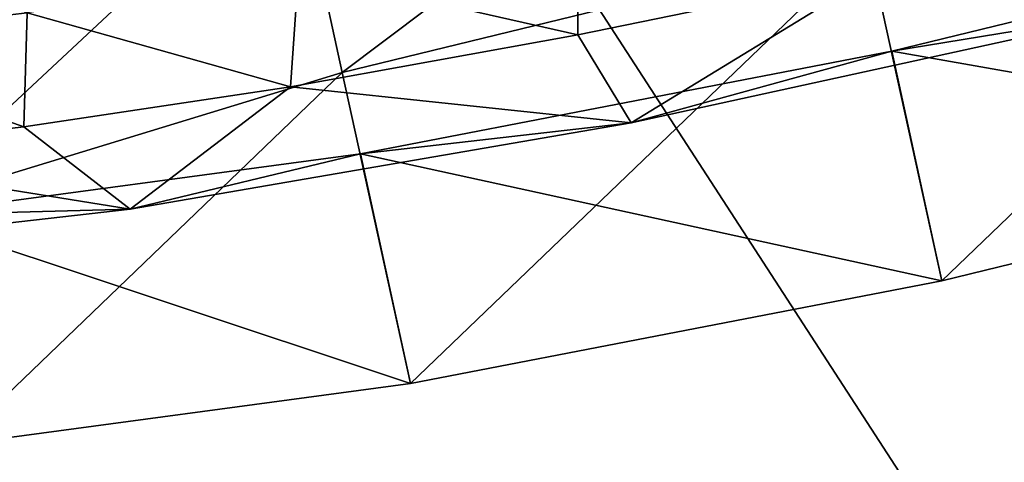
# Model space of a CAD drawing. Header units: metres. Extents: x 0 to 1651, y -1070 to 0.
# Tile 15 of 112: x 580 to 601, y -908 to -898. Entities that reach past the tile are written whole.
import ezdxf

# ---------------------------------------------------------------- set-up
doc = ezdxf.new("R2010")
doc.units = ezdxf.units.M

msp = doc.modelspace()

# ---------------------------------------------------------------- linework, layer by layer
at = {"layer": 'None'}
for points in [[(636.776367, -866.25531, -406), (615.638672, -920.923889, -63), (590.582947, -877.16272, -406)], [(590.582947, -877.16272, -406), (543.202576, -935.981506, -63), (530.069397, -889.384277, -406)], [(615.638672, -920.923889, -63), (543.202576, -935.981506, -63), (590.582947, -877.16272, -406)], [(517.490356, -892.671936, -377.175201), (554.688477, -931.153809, -60), (580.733521, -880.355408, -377.175201)], [(554.688477, -931.153809, -60), (606.657959, -920.294556, -60), (580.733521, -880.355408, -377.175201)], [(580.733521, -880.355408, -377.175201), (606.657959, -920.294556, -60), (658.267761, -907.837219, -60)], [(658.267761, -907.837219, -60), (709.468689, -893.793701, -60), (580.733521, -880.355408, -377.175201)]]:
    msp.add_3dface(points, dxfattribs=at)
at = {"layer": 'None012310'}
for points in [[(585.779724, -894.610413, -276.045746), (596.888062, -891.903198, -278.304474), (586.837585, -899.459106, -276.654877)], [(596.888062, -891.903198, -278.304474), (597.945862, -896.751892, -278.913635), (586.837585, -899.459106, -276.654877)], [(576.481445, -897.446594, -269.617401), (585.779724, -894.610413, -276.045746), (577.539246, -902.295288, -270.226563)], [(585.779724, -894.610413, -276.045746), (586.837585, -899.459106, -276.654877), (577.539246, -902.295288, -270.226563)], [(597.945862, -896.751892, -278.913635), (609.173096, -894.585754, -276.658905), (599.507507, -903.860291, -219.619919)], [(599.507507, -903.860291, -219.619919), (609.173096, -894.585754, -276.658905), (610.615845, -901.153076, -221.878662)], [(585.910034, -897.328186, -218.306503), (591.812256, -898.6698, -216.408783), (591.830688, -896.252014, -216.59137)], [(591.812256, -898.6698, -216.408783), (598.093811, -897.377991, -215.783035), (591.830688, -896.252014, -216.59137)], [(609.558044, -896.304382, -221.269516), (604.091553, -898.092407, -216.529755), (598.449707, -899.011597, -219.010773)], [(610.615845, -901.153076, -221.878662), (609.558044, -896.304382, -221.269516), (598.449707, -899.011597, -219.010773)], [(575.438354, -896.426697, -226.093597), (575.020691, -898.807007, -225.445541), (580.177734, -898.205078, -221.281174)], [(586.837585, -899.459106, -276.654877), (597.945862, -896.751892, -278.913635), (588.280334, -906.026428, -221.874649)], [(588.280334, -906.026428, -221.874649), (597.945862, -896.751892, -278.913635), (599.507507, -903.860291, -219.619919)], [(580.177734, -898.205078, -221.281174), (585.739014, -899.761658, -218.264221), (585.910034, -897.328186, -218.306503)], [(585.739014, -899.761658, -218.264221), (591.812256, -898.6698, -216.408783), (585.910034, -897.328186, -218.306503)], [(592.938538, -900.525879, -216.527756), (598.093811, -897.377991, -215.783035), (591.812256, -898.6698, -216.408783)], [(592.938538, -900.525879, -216.527756), (604.091553, -898.092407, -216.529755), (598.093811, -897.377991, -215.783035)], [(575.020691, -898.807007, -225.445541), (580.107544, -900.611633, -221.278061), (580.177734, -898.205078, -221.281174)], [(580.177734, -898.205078, -221.281174), (580.107544, -900.611633, -221.278061), (585.739014, -899.761658, -218.264221)], [(604.091553, -898.092407, -216.529755), (592.938538, -900.525879, -216.527756), (598.449707, -899.011597, -219.010773)], [(575.134277, -901.187012, -225.334457), (580.107544, -900.611633, -221.278061), (575.020691, -898.807007, -225.445541)], [(585.739014, -899.761658, -218.264221), (592.938538, -900.525879, -216.527756), (591.812256, -898.6698, -216.408783)], [(598.449707, -899.011597, -219.010773), (592.938538, -900.525879, -216.527756), (587.222473, -901.177734, -221.265503)], [(599.507507, -903.860291, -219.619919), (598.449707, -899.011597, -219.010773), (587.222473, -901.177734, -221.265503)], [(599.507507, -903.860291, -219.619919), (610.615845, -901.153076, -221.878662), (598.449707, -899.011597, -219.010773)], [(577.539246, -902.295288, -270.226563), (586.837585, -899.459106, -276.654877), (578.643494, -907.321716, -228.299576)], [(578.643494, -907.321716, -228.299576), (586.837585, -899.459106, -276.654877), (588.280334, -906.026428, -221.874649)], [(580.107544, -900.611633, -221.278061), (582.356079, -902.348022, -220.401093), (585.739014, -899.761658, -218.264221)], [(582.356079, -902.348022, -220.401093), (592.938538, -900.525879, -216.527756), (585.739014, -899.761658, -218.264221)], [(582.356079, -902.348022, -220.401093), (580.107544, -900.611633, -221.278061), (575.134277, -901.187012, -225.334457)], [(592.938538, -900.525879, -216.527756), (582.356079, -902.348022, -220.401093), (587.222473, -901.177734, -221.265503)], [(573.620544, -903.33905, -227.682587), (582.356079, -902.348022, -220.401093), (575.134277, -901.187012, -225.334457)], [(587.222473, -901.177734, -221.265503), (582.356079, -902.348022, -220.401093), (577.585632, -902.472961, -227.69043)], [(588.280334, -906.026428, -221.874649), (587.222473, -901.177734, -221.265503), (577.585632, -902.472961, -227.69043)], [(588.280334, -906.026428, -221.874649), (599.507507, -903.860291, -219.619919), (587.222473, -901.177734, -221.265503)], [(582.356079, -902.348022, -220.401093), (573.620544, -903.33905, -227.682587), (577.585632, -902.472961, -227.69043)], [(578.643494, -907.321716, -228.299576), (588.280334, -906.026428, -221.874649), (577.585632, -902.472961, -227.69043)]]:
    msp.add_3dface(points, dxfattribs=at)

doc.saveas('drawing.dxf')
